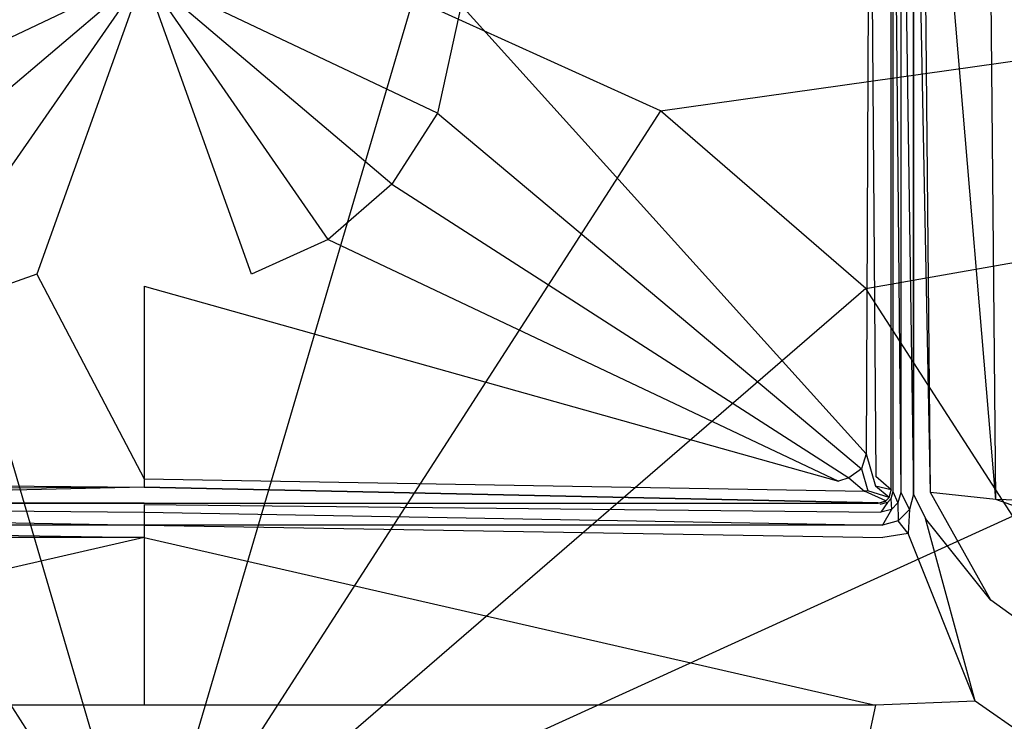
# Model space of a CAD drawing. Extents: x 0 to 1.7, y -0.8 to 0.
# Tile 5 of 8: x 0.83 to 0.96, y -0.19 to -0.1. Entities that reach past the tile are written whole.
import ezdxf

# ---------------------------------------------------------------- set-up
doc = ezdxf.new("R2010")
doc.units = 0
doc.layers.add('L0_ABDCKG_ABLAUF_N_UDA1780ARA21', color=7, linetype='CONTINUOUS')
doc.layers.add('L1_WANNE_N_UDA1780ARA215V___0__', color=7, linetype='CONTINUOUS')

msp = doc.modelspace()

# ---------------------------------------------------------------- linework, layer by layer
at = {"layer": 'L0_ABDCKG_ABLAUF_N_UDA1780ARA21', "color": 8}
for points, invisible_edges in [([(0.943904, -0.051957, 0.006604), (0.944681, -0.156639, 0.006604), (0.944892, -0.046553, 0.006604), (0.943904, -0.051957, 0.006604)], 14), ([(0.946682, -0.046553, 0.004604), (0.944892, -0.046553, 0.006604), (0.944681, -0.156639, 0.006604), (0.946682, -0.046553, 0.004604)], 14), ([(0.946682, -0.158381, 0.004604), (0.946682, -0.046553, 0.004604), (0.944681, -0.156639, 0.006604), (0.946682, -0.158381, 0.004604)], 14), ([(0.946682, -0.158381, 0.004604), (0.946682, -0.0466, 0.002769), (0.946682, -0.046553, 0.004604), (0.946682, -0.158381, 0.004604)], 14), ([(0.946682, -0.0466, 0.002769), (0.946682, -0.158381, 0.004604), (0.946682, -0.158396, 0.002769), (0.946682, -0.0466, 0.002769)], 13), ([(0.891008, -0.095644, 0.006604), (0.943426, -0.153722, 0.006604), (0.943904, -0.051957, 0.006604), (0.891008, -0.095644, 0.006604)], 14), ([(0.944681, -0.156639, 0.006604), (0.943904, -0.051957, 0.006604), (0.943426, -0.153722, 0.006604), (0.944681, -0.156639, 0.006604)], 13), ([(0.85, -0.091628, 0.006604), (0.808992, -0.095644, 0.006604), (0.812063, -0.109637, 0.006604), (0.85, -0.091628, 0.006604)], 14), ([(0.85, -0.091628, 0.006604), (0.812063, -0.109637, 0.006604), (0.817942, -0.118822, 0.006604), (0.85, -0.091628, 0.006604)], 14), ([(0.85, -0.091628, 0.006604), (0.817942, -0.118822, 0.006604), (0.826192, -0.125959, 0.006604), (0.85, -0.091628, 0.006604)], 14), ([(0.85, -0.091628, 0.006604), (0.826192, -0.125959, 0.006604), (0.836097, -0.130476, 0.006604), (0.85, -0.091628, 0.006604)], 14), ([(0.85, -0.091628, 0.006604), (0.836097, -0.130476, 0.006604), (0.85, -0.132007, 0.006604), (0.85, -0.091628, 0.006604)], 14), ([(0.891008, -0.095644, 0.006604), (0.85, -0.091628, 0.006604), (0.887937, -0.109637, 0.006604), (0.891008, -0.095644, 0.006604)], 14), ([(0.863903, -0.130476, 0.006604), (0.85, -0.091628, 0.006604), (0.85, -0.132007, 0.006604), (0.863903, -0.130476, 0.006604)], 14), ([(0.887937, -0.109637, 0.006604), (0.85, -0.091628, 0.006604), (0.882058, -0.118822, 0.006604), (0.887937, -0.109637, 0.006604)], 14), ([(0.882058, -0.118822, 0.006604), (0.85, -0.091628, 0.006604), (0.873808, -0.125959, 0.006604), (0.882058, -0.118822, 0.006604)], 14), ([(0.873808, -0.125959, 0.006604), (0.85, -0.091628, 0.006604), (0.863903, -0.130476, 0.006604), (0.873808, -0.125959, 0.006604)], 14), ([(0.943426, -0.153722, 0.006604), (0.891008, -0.095644, 0.006604), (0.887937, -0.109637, 0.006604), (0.943426, -0.153722, 0.006604)], 13), ([(0.942845, -0.155653, 0.006604), (0.887937, -0.109637, 0.006604), (0.882058, -0.118822, 0.006604), (0.942845, -0.155653, 0.006604)], 13), ([(0.887937, -0.109637, 0.006604), (0.942845, -0.155653, 0.006604), (0.943426, -0.153722, 0.006604), (0.887937, -0.109637, 0.006604)], 14), ([(0.941189, -0.156822, 0.006604), (0.882058, -0.118822, 0.006604), (0.873808, -0.125959, 0.006604), (0.941189, -0.156822, 0.006604)], 13), ([(0.882058, -0.118822, 0.006604), (0.941189, -0.156822, 0.006604), (0.942845, -0.155653, 0.006604), (0.882058, -0.118822, 0.006604)], 14), ([(0.826192, -0.125959, 0.006604), (0.760148, -0.157271, 0.006604), (0.836097, -0.130476, 0.006604), (0.826192, -0.125959, 0.006604)], 14), ([(0.939852, -0.157271, 0.006604), (0.873808, -0.125959, 0.006604), (0.863903, -0.130476, 0.006604), (0.939852, -0.157271, 0.006604)], 13), ([(0.873808, -0.125959, 0.006604), (0.939852, -0.157271, 0.006604), (0.941189, -0.156822, 0.006604), (0.873808, -0.125959, 0.006604)], 14), ([(0.85, -0.156936, 0.006604), (0.836097, -0.130476, 0.006604), (0.760148, -0.157271, 0.006604), (0.85, -0.156936, 0.006604)], 13), ([(0.836097, -0.130476, 0.006604), (0.85, -0.156936, 0.006604), (0.85, -0.132007, 0.006604), (0.836097, -0.130476, 0.006604)], 14), ([(0.85, -0.132007, 0.006604), (0.939852, -0.157271, 0.006604), (0.863903, -0.130476, 0.006604), (0.85, -0.132007, 0.006604)], 14), ([(0.939852, -0.157271, 0.006604), (0.85, -0.132007, 0.006604), (0.85, -0.156936, 0.006604), (0.939852, -0.157271, 0.006604)], 13), ([(0.944627, -0.157883, 0.006604), (0.943426, -0.153722, 0.006604), (0.942845, -0.155653, 0.006604), (0.944627, -0.157883, 0.006604)], 13), ([(0.943426, -0.153722, 0.006604), (0.944627, -0.157883, 0.006604), (0.944681, -0.156639, 0.006604), (0.943426, -0.153722, 0.006604)], 14), ([(0.943667, -0.158486, 0.006604), (0.942845, -0.155653, 0.006604), (0.941189, -0.156822, 0.006604), (0.943667, -0.158486, 0.006604)], 13), ([(0.942845, -0.155653, 0.006604), (0.943667, -0.158486, 0.006604), (0.944627, -0.157883, 0.006604), (0.942845, -0.155653, 0.006604)], 14), ([(0.946682, -0.158381, 0.004604), (0.944681, -0.156639, 0.006604), (0.944627, -0.157883, 0.006604), (0.946682, -0.158381, 0.004604)], 14), ([(0.85, -0.158038, 0.006604), (0.760148, -0.157271, 0.006604), (0.7568, -0.158549, 0.006604), (0.85, -0.158038, 0.006604)], 13), ([(0.760148, -0.157271, 0.006604), (0.85, -0.158038, 0.006604), (0.85, -0.156936, 0.006604), (0.760148, -0.157271, 0.006604)], 14), ([(0.9432, -0.158549, 0.006604), (0.85, -0.156936, 0.006604), (0.85, -0.158038, 0.006604), (0.9432, -0.158549, 0.006604)], 13), ([(0.85, -0.156936, 0.006604), (0.9432, -0.158549, 0.006604), (0.939852, -0.157271, 0.006604), (0.85, -0.156936, 0.006604)], 14), ([(0.9432, -0.158549, 0.006604), (0.941189, -0.156822, 0.006604), (0.939852, -0.157271, 0.006604), (0.9432, -0.158549, 0.006604)], 13), ([(0.941189, -0.156822, 0.006604), (0.9432, -0.158549, 0.006604), (0.943667, -0.158486, 0.006604), (0.941189, -0.156822, 0.006604)], 14), ([(0.946421, -0.159354, 0.004604), (0.944627, -0.157883, 0.006604), (0.943667, -0.158486, 0.006604), (0.946421, -0.159354, 0.004604)], 14), ([(0.946682, -0.158381, 0.004604), (0.944627, -0.157883, 0.006604), (0.946421, -0.159354, 0.004604), (0.946682, -0.158381, 0.004604)], 14), ([(0.85, -0.158038, 0.006604), (0.7568, -0.158549, 0.006604), (0.755007, -0.16007, 0.004604), (0.85, -0.158038, 0.006604)], 14), ([(0.85, -0.158038, 0.006604), (0.755007, -0.16007, 0.004604), (0.85, -0.16007, 0.004604), (0.85, -0.158038, 0.006604)], 14), ([(0.944993, -0.16007, 0.004604), (0.85, -0.158038, 0.006604), (0.85, -0.16007, 0.004604), (0.944993, -0.16007, 0.004604)], 14), ([(0.85, -0.158038, 0.006604), (0.944993, -0.16007, 0.004604), (0.9432, -0.158549, 0.006604), (0.85, -0.158038, 0.006604)], 14), ([(0.943667, -0.158486, 0.006604), (0.9432, -0.158549, 0.006604), (0.945965, -0.15981, 0.004604), (0.943667, -0.158486, 0.006604)], 14), ([(0.945965, -0.15981, 0.004604), (0.9432, -0.158549, 0.006604), (0.944993, -0.16007, 0.004604), (0.945965, -0.15981, 0.004604)], 14), ([(0.946421, -0.159354, 0.004604), (0.943667, -0.158486, 0.006604), (0.945965, -0.15981, 0.004604), (0.946421, -0.159354, 0.004604)], 14), ([(0.946421, -0.159354, 0.004604), (0.946682, -0.158396, 0.002769), (0.946682, -0.158381, 0.004604), (0.946421, -0.159354, 0.004604)], 14), ([(0.946682, -0.158396, 0.002769), (0.946421, -0.159354, 0.004604), (0.946422, -0.159369, 0.002769), (0.946682, -0.158396, 0.002769)], 13), ([(0.85, -0.16007, 0.004604), (0.755007, -0.160085, 0.002769), (0.85, -0.160085, 0.002769), (0.85, -0.16007, 0.004604)], 13), ([(0.755007, -0.160085, 0.002769), (0.85, -0.16007, 0.004604), (0.755007, -0.16007, 0.004604), (0.755007, -0.160085, 0.002769)], 14), ([(0.944993, -0.16007, 0.004604), (0.85, -0.160085, 0.002769), (0.944993, -0.160085, 0.002769), (0.944993, -0.16007, 0.004604)], 13), ([(0.85, -0.160085, 0.002769), (0.944993, -0.16007, 0.004604), (0.85, -0.16007, 0.004604), (0.85, -0.160085, 0.002769)], 14), ([(0.945965, -0.15981, 0.004604), (0.944993, -0.160085, 0.002769), (0.945966, -0.159824, 0.002769), (0.945965, -0.15981, 0.004604)], 13), ([(0.944993, -0.160085, 0.002769), (0.945965, -0.15981, 0.004604), (0.944993, -0.16007, 0.004604), (0.944993, -0.160085, 0.002769)], 14), ([(0.945965, -0.15981, 0.004604), (0.946422, -0.159369, 0.002769), (0.946421, -0.159354, 0.004604), (0.945965, -0.15981, 0.004604)], 14), ([(0.946422, -0.159369, 0.002769), (0.945965, -0.15981, 0.004604), (0.945966, -0.159824, 0.002769), (0.946422, -0.159369, 0.002769)], 13)]:
    msp.add_3dface(points, dxfattribs=dict(at, invisible_edges=invisible_edges))
at = {"layer": 'L1_WANNE_N_UDA1780ARA215V___0__', "color": 8}
for points, invisible_edges in [([(1.689589, -0.00017), (0.916811, -0.109335), (0.884816, -0.094771), (1.689589, -0.00017)], 13), ([(0.916811, -0.109335), (1.689589, -0.00017), (1.693396, -0.000196), (0.916811, -0.109335)], 14), ([(1.693396, -0.000196), (0.943394, -0.132295), (0.916811, -0.109335), (1.693396, -0.000196)], 13), ([(0.943394, -0.132295), (1.693396, -0.000196), (1.696446, -0.001039), (0.943394, -0.132295)], 14), ([(1.696446, -0.001039), (0.96241, -0.161789), (0.943394, -0.132295), (1.696446, -0.001039)], 13), ([(0.947922, -0.158712, 0.001841), (0.946908, -0.046868, 0.002769), (0.946908, -0.158579, 0.002769), (0.947922, -0.158712, 0.001841)], 13), ([(0.946908, -0.046868, 0.002769), (0.947922, -0.158712, 0.001841), (0.947922, -0.046868, 0.001841), (0.946908, -0.046868, 0.002769)], 14), ([(0.949576, -0.158929, 0.001492), (0.947922, -0.046868, 0.001841), (0.947922, -0.158712, 0.001841), (0.949576, -0.158929, 0.001492)], 13), ([(0.947922, -0.046868, 0.001841), (0.949576, -0.158929, 0.001492), (0.949576, -0.046868, 0.001492), (0.947922, -0.046868, 0.001841)], 14), ([(0.949576, -0.158929, 0.006175), (0.949576, -0.046868, 0.003426), (0.949576, -0.158929, 0.004929), (0.949576, -0.158929, 0.006175)], 13), ([(0.949576, -0.046868, 0.003426), (0.949576, -0.158929, 0.006175), (0.949576, -0.046868, 0.004672), (0.949576, -0.046868, 0.003426)], 14), ([(0.951771, -0.158714, 0.006256), (0.949576, -0.046868, 0.004672), (0.949576, -0.158929, 0.006175), (0.951771, -0.158714, 0.006256)], 14), ([(0.951771, -0.158714, 0.006256), (0.950698, -0.046898, 0.004835), (0.949576, -0.046868, 0.004672), (0.951771, -0.158714, 0.006256)], 14), ([(0.949576, -0.046868, 0.003426), (0.949576, -0.158929, 0.001492), (0.949576, -0.158929, 0.004929), (0.949576, -0.046868, 0.003426)], 13), ([(0.949576, -0.158929, 0.001492), (0.949576, -0.046868, 0.003426), (0.949576, -0.046868, 0.001492), (0.949576, -0.158929, 0.001492)], 14), ([(0.960222, -0.159618, 0.006596), (0.950698, -0.046898, 0.004835), (0.951771, -0.158714, 0.006256), (0.960222, -0.159618, 0.006596)], 14), ([(0.960222, -0.159618, 0.006596), (0.959191, -0.046968, 0.005227), (0.950698, -0.046898, 0.004835), (0.960222, -0.159618, 0.006596)], 14), ([(1.578138, -0.177696, 0.0134), (0.959191, -0.046968, 0.005227), (0.960222, -0.159618, 0.006596), (1.578138, -0.177696, 0.0134)], 14), ([(1.578138, -0.177696, 0.0134), (1.577945, -0.048361, 0.013062), (0.959191, -0.046968, 0.005227), (1.578138, -0.177696, 0.0134)], 14), ([(0.85, -0.21296), (0.815184, -0.094771), (0.85, -0.089781), (0.85, -0.21296)], 14), ([(0.884816, -0.094771), (0.85, -0.21296), (0.85, -0.089781), (0.884816, -0.094771)], 14), ([(0.85, -0.21296), (0.783189, -0.109335), (0.815184, -0.094771), (0.85, -0.21296)], 14), ([(0.916811, -0.109335), (0.85, -0.21296), (0.884816, -0.094771), (0.916811, -0.109335)], 14), ([(0.85, -0.21296), (0.756606, -0.132295), (0.783189, -0.109335), (0.85, -0.21296)], 14), ([(0.943394, -0.132295), (0.85, -0.21296), (0.916811, -0.109335), (0.943394, -0.132295)], 14), ([(0.85, -0.21296), (0.73759, -0.161789), (0.756606, -0.132295), (0.85, -0.21296)], 14), ([(0.96241, -0.161789), (0.85, -0.21296), (0.943394, -0.132295), (0.96241, -0.161789)], 14), ([(0.947556, -0.160074, 0.001841), (0.946908, -0.158579, 0.002769), (0.946647, -0.159551, 0.002769), (0.947556, -0.160074, 0.001841)], 13), ([(0.946908, -0.158579, 0.002769), (0.947556, -0.160074, 0.001841), (0.947922, -0.158712, 0.001841), (0.946908, -0.158579, 0.002769)], 14), ([(0.949039, -0.160927, 0.001492), (0.947922, -0.158712, 0.001841), (0.947556, -0.160074, 0.001841), (0.949039, -0.160927, 0.001492)], 13), ([(0.947922, -0.158712, 0.001841), (0.949039, -0.160927, 0.001492), (0.949576, -0.158929, 0.001492), (0.947922, -0.158712, 0.001841)], 14), ([(0.949039, -0.160927, 0.006191), (0.949576, -0.158929, 0.004929), (0.949039, -0.160927, 0.00495), (0.949039, -0.160927, 0.006191)], 13), ([(0.949576, -0.158929, 0.004929), (0.949039, -0.160927, 0.006191), (0.949576, -0.158929, 0.006175), (0.949576, -0.158929, 0.004929)], 14), ([(0.95111, -0.162102, 0.006272), (0.949576, -0.158929, 0.006175), (0.949039, -0.160927, 0.006191), (0.95111, -0.162102, 0.006272)], 13), ([(0.949039, -0.160927, 0.00495), (0.949576, -0.158929, 0.001492), (0.949039, -0.160927, 0.001492), (0.949039, -0.160927, 0.00495)], 13), ([(0.949576, -0.158929, 0.001492), (0.949039, -0.160927, 0.00495), (0.949576, -0.158929, 0.004929), (0.949576, -0.158929, 0.001492)], 14), ([(0.949576, -0.158929, 0.006175), (0.95111, -0.162102, 0.006272), (0.951771, -0.158714, 0.006256), (0.949576, -0.158929, 0.006175)], 14), ([(0.959572, -0.172655, 0.006611), (0.951771, -0.158714, 0.006256), (0.95111, -0.162102, 0.006272), (0.959572, -0.172655, 0.006611)], 14), ([(0.960222, -0.159618, 0.006596), (0.951771, -0.158714, 0.006256), (0.959572, -0.172655, 0.006611), (0.960222, -0.159618, 0.006596)], 14), ([(0.85, -0.161277, 0.001841), (0.754785, -0.160267, 0.002769), (0.754652, -0.161277, 0.001841), (0.85, -0.161277, 0.001841)], 13), ([(0.754785, -0.160267, 0.002769), (0.85, -0.161277, 0.001841), (0.85, -0.160267, 0.002769), (0.754785, -0.160267, 0.002769)], 14), ([(0.945348, -0.161277, 0.001841), (0.85, -0.160267, 0.002769), (0.85, -0.161277, 0.001841), (0.945348, -0.161277, 0.001841)], 13), ([(0.85, -0.160267, 0.002769), (0.945348, -0.161277, 0.001841), (0.945215, -0.160267, 0.002769), (0.85, -0.160267, 0.002769)], 14), ([(0.945348, -0.161277, 0.001841), (0.94619, -0.160006, 0.002769), (0.945215, -0.160267, 0.002769), (0.945348, -0.161277, 0.001841)], 13), ([(0.94619, -0.160006, 0.002769), (0.945348, -0.161277, 0.001841), (0.946715, -0.160912, 0.001841), (0.94619, -0.160006, 0.002769)], 14), ([(0.946715, -0.160912, 0.001841), (0.946647, -0.159551, 0.002769), (0.94619, -0.160006, 0.002769), (0.946715, -0.160912, 0.001841)], 13), ([(0.946647, -0.159551, 0.002769), (0.946715, -0.160912, 0.001841), (0.947556, -0.160074, 0.001841), (0.946647, -0.159551, 0.002769)], 14), ([(0.947571, -0.16239, 0.001492), (0.947556, -0.160074, 0.001841), (0.946715, -0.160912, 0.001841), (0.947571, -0.16239, 0.001492)], 13), ([(0.947556, -0.160074, 0.001841), (0.947571, -0.16239, 0.001492), (0.949039, -0.160927, 0.001492), (0.947556, -0.160074, 0.001841)], 14), ([(1.577713, -0.38359, 0.013404), (0.960222, -0.159618, 0.006596), (0.959572, -0.172655, 0.006611), (1.577713, -0.38359, 0.013404)], 14), ([(1.578138, -0.177696, 0.0134), (0.960222, -0.159618, 0.006596), (1.577713, -0.38359, 0.013404), (1.578138, -0.177696, 0.0134)], 14), ([(0.85, -0.21296), (0.72768, -0.195429), (0.73759, -0.161789), (0.85, -0.21296)], 14), ([(0.85, -0.162926, 0.001492), (0.754652, -0.161277, 0.001841), (0.754434, -0.162926, 0.001492), (0.85, -0.162926, 0.001492)], 13), ([(0.754652, -0.161277, 0.001841), (0.85, -0.162926, 0.001492), (0.85, -0.161277, 0.001841), (0.754652, -0.161277, 0.001841)], 14), ([(0.945566, -0.162926, 0.001492), (0.85, -0.161277, 0.001841), (0.85, -0.162926, 0.001492), (0.945566, -0.162926, 0.001492)], 13), ([(0.85, -0.161277, 0.001841), (0.945566, -0.162926, 0.001492), (0.945348, -0.161277, 0.001841), (0.85, -0.161277, 0.001841)], 14), ([(0.97232, -0.195429), (0.85, -0.21296), (0.96241, -0.161789), (0.97232, -0.195429)], 14), ([(0.945566, -0.162926, 0.001492), (0.946715, -0.160912, 0.001841), (0.945348, -0.161277, 0.001841), (0.945566, -0.162926, 0.001492)], 13), ([(0.946715, -0.160912, 0.001841), (0.945566, -0.162926, 0.001492), (0.947571, -0.16239, 0.001492), (0.946715, -0.160912, 0.001841)], 14), ([(0.947571, -0.16239, 0.004968), (0.949039, -0.160927, 0.006191), (0.949039, -0.160927, 0.00495), (0.947571, -0.16239, 0.004968)], 13), ([(0.949039, -0.160927, 0.006191), (0.947571, -0.16239, 0.004968), (0.947571, -0.16239, 0.006209), (0.949039, -0.160927, 0.006191)], 14), ([(0.948881, -0.164038, 0.00629), (0.949039, -0.160927, 0.006191), (0.947571, -0.16239, 0.006209), (0.948881, -0.164038, 0.00629)], 13), ([(0.947571, -0.16239, 0.004968), (0.949039, -0.160927, 0.001492), (0.947571, -0.16239, 0.001492), (0.947571, -0.16239, 0.004968)], 13), ([(0.949039, -0.160927, 0.001492), (0.947571, -0.16239, 0.004968), (0.949039, -0.160927, 0.00495), (0.949039, -0.160927, 0.001492)], 14), ([(0.949039, -0.160927, 0.006191), (0.948881, -0.164038, 0.00629), (0.95111, -0.162102, 0.006272), (0.949039, -0.160927, 0.006191)], 14), ([(0.85, -0.164562, 0.006287), (0.754434, -0.162926, 0.006225), (0.754408, -0.164562, 0.006364), (0.85, -0.164562, 0.006287)], 13), ([(0.754434, -0.162926, 0.006225), (0.85, -0.164562, 0.006287), (0.85, -0.162926, 0.006147), (0.754434, -0.162926, 0.006225)], 14), ([(0.754434, -0.162926, 0.004979), (0.85, -0.162926, 0.001492), (0.754434, -0.162926, 0.001492), (0.754434, -0.162926, 0.004979)], 13), ([(0.85, -0.162926, 0.001492), (0.754434, -0.162926, 0.004979), (0.85, -0.162926, 0.004901), (0.85, -0.162926, 0.001492)], 14), ([(0.754434, -0.162926, 0.004979), (0.85, -0.162926, 0.006147), (0.85, -0.162926, 0.004901), (0.754434, -0.162926, 0.004979)], 13), ([(0.85, -0.162926, 0.006147), (0.754434, -0.162926, 0.004979), (0.754434, -0.162926, 0.006225), (0.85, -0.162926, 0.006147)], 14), ([(0.945592, -0.164562, 0.006364), (0.85, -0.162926, 0.006147), (0.85, -0.164562, 0.006287), (0.945592, -0.164562, 0.006364)], 13), ([(0.85, -0.162926, 0.006147), (0.945592, -0.164562, 0.006364), (0.945566, -0.162926, 0.006225), (0.85, -0.162926, 0.006147)], 14), ([(0.85, -0.162926, 0.004901), (0.945566, -0.162926, 0.001492), (0.85, -0.162926, 0.001492), (0.85, -0.162926, 0.004901)], 13), ([(0.945566, -0.162926, 0.001492), (0.85, -0.162926, 0.004901), (0.945566, -0.162926, 0.004979), (0.945566, -0.162926, 0.001492)], 14), ([(0.85, -0.162926, 0.006147), (0.945566, -0.162926, 0.004979), (0.85, -0.162926, 0.004901), (0.85, -0.162926, 0.006147)], 13), ([(0.945566, -0.162926, 0.004979), (0.85, -0.162926, 0.006147), (0.945566, -0.162926, 0.006225), (0.945566, -0.162926, 0.004979)], 14), ([(0.945566, -0.162926, 0.004979), (0.947571, -0.16239, 0.006209), (0.947571, -0.16239, 0.004968), (0.945566, -0.162926, 0.004979)], 13), ([(0.947571, -0.16239, 0.006209), (0.945566, -0.162926, 0.004979), (0.945566, -0.162926, 0.006225), (0.947571, -0.16239, 0.006209)], 14), ([(0.947571, -0.16239, 0.006209), (0.945566, -0.162926, 0.006225), (0.945592, -0.164562, 0.006364), (0.947571, -0.16239, 0.006209)], 14), ([(0.945566, -0.162926, 0.004979), (0.947571, -0.16239, 0.001492), (0.945566, -0.162926, 0.001492), (0.945566, -0.162926, 0.004979)], 13), ([(0.947571, -0.16239, 0.001492), (0.945566, -0.162926, 0.004979), (0.947571, -0.16239, 0.004968), (0.947571, -0.16239, 0.001492)], 14), ([(0.948881, -0.164038, 0.00629), (0.947571, -0.16239, 0.006209), (0.945592, -0.164562, 0.006364), (0.948881, -0.164038, 0.00629)], 14), ([(0.957533, -0.185721, 0.006629), (0.95111, -0.162102, 0.006272), (0.948881, -0.164038, 0.00629), (0.957533, -0.185721, 0.006629)], 14), ([(0.959572, -0.172655, 0.006611), (0.95111, -0.162102, 0.006272), (0.957533, -0.185721, 0.006629), (0.959572, -0.172655, 0.006611)], 14), ([(0.948881, -0.164038, 0.00629), (0.945592, -0.164562, 0.006364), (0.944659, -0.186243, 0.0067), (0.948881, -0.164038, 0.00629)], 14), ([(0.957533, -0.185721, 0.006629), (0.948881, -0.164038, 0.00629), (0.944659, -0.186243, 0.0067), (0.957533, -0.185721, 0.006629)], 14), ([(0.755341, -0.186243, 0.0067), (0.85, -0.164562, 0.006287), (0.754408, -0.164562, 0.006364), (0.755341, -0.186243, 0.0067)], 13), ([(0.85, -0.164562, 0.006287), (0.755341, -0.186243, 0.0067), (0.85, -0.186243, 0.006626), (0.85, -0.164562, 0.006287)], 14), ([(0.944659, -0.186243, 0.0067), (0.85, -0.164562, 0.006287), (0.85, -0.186243, 0.006626), (0.944659, -0.186243, 0.0067)], 13), ([(0.85, -0.164562, 0.006287), (0.944659, -0.186243, 0.0067), (0.945592, -0.164562, 0.006364), (0.85, -0.164562, 0.006287)], 14), ([(1.579481, -0.619723, 0.013408), (0.959572, -0.172655, 0.006611), (0.957533, -0.185721, 0.006629), (1.579481, -0.619723, 0.013408)], 14), ([(1.579481, -0.619723, 0.013408), (1.577713, -0.38359, 0.013404), (0.959572, -0.172655, 0.006611), (1.579481, -0.619723, 0.013408)], 14), ([(0.957533, -0.185721, 0.006629), (0.944659, -0.186243, 0.0067), (0.926026, -0.6202, 0.013423), (0.957533, -0.185721, 0.006629)], 14), ([(1.579481, -0.619723, 0.013408), (0.957533, -0.185721, 0.006629), (0.926026, -0.6202, 0.013423), (1.579481, -0.619723, 0.013408)], 14), ([(0.85, -0.6202, 0.013404), (0.755341, -0.186243, 0.0067), (0.773974, -0.6202, 0.013423), (0.85, -0.6202, 0.013404)], 14), ([(0.85, -0.186243, 0.006626), (0.755341, -0.186243, 0.0067), (0.85, -0.6202, 0.013404), (0.85, -0.186243, 0.006626)], 14), ([(0.944659, -0.186243, 0.0067), (0.85, -0.186243, 0.006626), (0.85, -0.6202, 0.013404), (0.944659, -0.186243, 0.0067)], 14), ([(0.944659, -0.186243, 0.0067), (0.85, -0.6202, 0.013404), (0.926026, -0.6202, 0.013423), (0.944659, -0.186243, 0.0067)], 14)]:
    msp.add_3dface(points, dxfattribs=dict(at, invisible_edges=invisible_edges))

doc.saveas('drawing.dxf')
